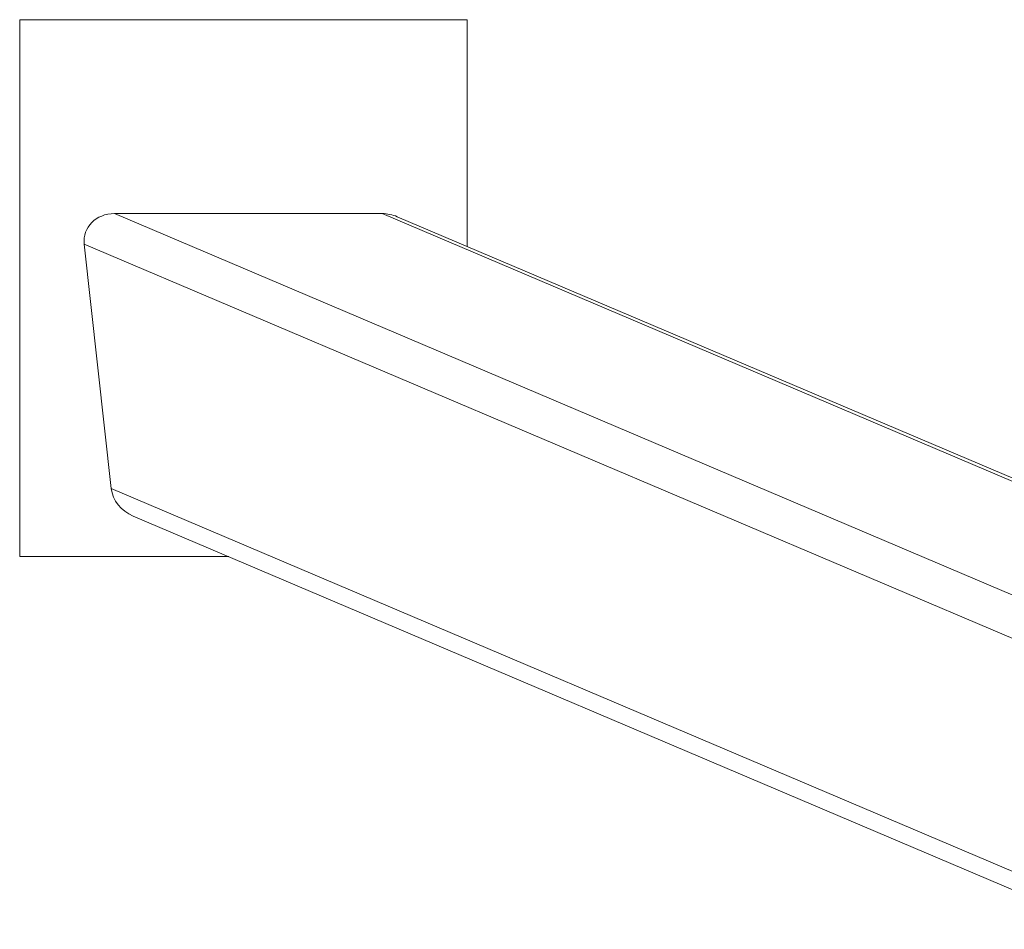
# Model space of a CAD drawing. Header units: millimetres. Extents: x 11 to 989, y 20 to 1240.
# Tile 6 of 10: x 11 to 342, y 934 to 1240. Entities that reach past the tile are written whole.
import ezdxf

# ---------------------------------------------------------------- set-up
doc = ezdxf.new("R2010")
doc.units = ezdxf.units.MM

msp = doc.modelspace()

# ---------------------------------------------------------------- linework, layer by layer
at = {"color": 7, "linetype": 'Continuous', "lineweight": 15}
for p, q in [((11.29, 1240.32), (11.29, 1059.78)), ((161.74, 1240.32), (11.29, 1240.32)), ((161.74, 1164.11), (161.74, 1240.32)), ((133.2, 1175.13), (43.15, 1175.13)), ((376.52, 1033.52), (43.15, 1175.13)), ((405.01, 1059.67), (133.2, 1175.13)), ((407.61, 1059.67), (138.26, 1174.09)), ((33.02, 1164.85), (42.09, 1082.67)), ((376.52, 1018.94), (33.02, 1164.85)), ((376.52, 940.6), (42.09, 1082.67)), ((49.42, 1073.43), (376.52, 934.49)), ((11.29, 1059.78), (81.56, 1059.78))]:
    msp.add_line(p, q, dxfattribs=at)
for centre, start_param, end_param in [((44.28, 1164.85), 5.166653, 6.737449), ((134.33, 1164.85), 4.712389, 5.166653), ((53.34, 1082.67), 0.454264, 1.570796)]:
    msp.add_ellipse(centre, major_axis=(-10.61, 4.51), ratio=0.869886, start_param=start_param, end_param=end_param, dxfattribs=at)

doc.saveas('drawing.dxf')
